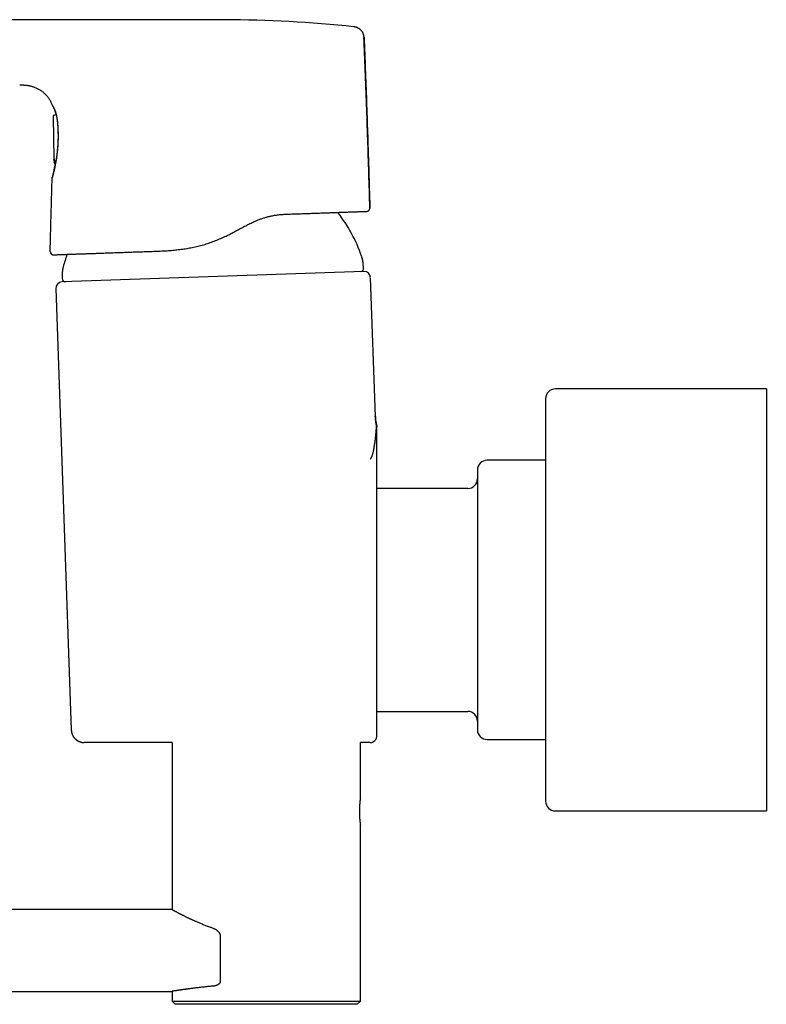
# Model space of a CAD drawing. Header units: millimetres. Extents: x 8 to 893, y 12 to 594.
# Tile 3 of 27: x 140 to 255, y 430 to 581. Entities that reach past the tile are written whole.
import ezdxf

# ---------------------------------------------------------------- set-up
doc = ezdxf.new("R2010")
doc.units = ezdxf.units.MM

msp = doc.modelspace()

# ---------------------------------------------------------------- linework, layer by layer
at = {"color": 7, "linetype": 'Continuous', "lineweight": 30}
for p, q in [((191.56, 580.4), (191.56, 580.4)), ((140.07, 571.45), (140.07, 571.45)), ((145.22, 566.55), (145.33, 560.06)), ((145.36, 566.78), (145.69, 566.88)), ((145.36, 566.78), (145.36, 566.77)), ((145.08, 557.18), (145.08, 557.18)), ((145.09, 557.18), (145.09, 557.18)), ((193.56, 551.97), (193.53, 551.97)), ((193.07, 542.71), (146.6, 541.09)), ((194.86, 520.35), (194.11, 541.75)), ((145.64, 540.06), (148.01, 472.09)), ((255.08, 524.62), (222.58, 524.62)), ((255.08, 524.62), (255.08, 459.62)), ((221.08, 523.12), (221.08, 461.12)), ((195.07, 518.84), (195.08, 518.76)), ((221.08, 513.62), (212.08, 513.62)), ((209.08, 509.29), (195.08, 509.29)), ((195.08, 474.94), (209.08, 474.94)), ((148.01, 472.09), (148.03, 472.09)), ((163.54, 470.16), (150.01, 470.16)), ((163.54, 470.16), (163.54, 444.43)), ((192.54, 461.63), (192.54, 470.16)), ((194.08, 470.16), (192.54, 470.16)), ((212.08, 470.62), (221.08, 470.62)), ((222.58, 459.62), (255.08, 459.62)), ((192.54, 430.34), (192.54, 457.44)), ((163.54, 444.43), (68.79, 444.43)), ((170.96, 440.36), (170.96, 433.34)), ((91.69, 431.83), (163.54, 431.83)), ((163.54, 431.83), (163.54, 430.34)), ((163.54, 430.34), (164.04, 429.84)), ((163.54, 430.34), (192.54, 430.34)), ((164.04, 429.84), (164.04, 429.84)), ((192.04, 429.84), (164.04, 429.84)), ((192.04, 429.84), (192.54, 430.34))]:
    msp.add_line(p, q, dxfattribs=at)
at = {"color": 7, "linetype": 'Continuous', "lineweight": 30, "flags": 128}
for points in [[(145.36, 559.51), (145.36, 559.56), (145.36, 559.6)], [(145.41, 559.61), (145.41, 559.56), (145.41, 559.52)]]:
    msp.add_lwpolyline(points, dxfattribs=at)
at = {"color": 7, "linetype": 'Continuous', "lineweight": 30}
for centre, radius, start, end in [((170.72, 381.49), 200, 84.02, 89.7505), ((170.01, 537.05), 24.1, 19.3777, 37.7564), ((145.26, 545.78), 0.5, 178.5571, 271.9996), ((170.01, 537.05), 24.1, 159.861, 164.6223), ((192.54, 543.2), 0.5, 272, 5.1376), ((147.1, 541.61), 0.5, 178.8624, 272), ((193.11, 541.72), 1, 2, 92), ((146.64, 540.09), 1, 92, 182), ((222.58, 523.12), 1.5, 90, 180), ((212.08, 512.12), 1.5, 90, 180), ((209.08, 510.79), 1.5, 270, 0), ((209.08, 473.44), 1.5, 0, 90), ((212.08, 472.12), 1.5, 180, 270), ((222.58, 461.12), 1.5, 180, 270)]:
    msp.add_arc(centre, radius, start, end, dxfattribs=at)
for points, knots in [([(167.89, 581.48), (167.68, 581.48), (167.27, 581.48), (166.66, 581.48), (166.07, 581.48), (165.48, 581.48), (164.91, 581.48), (164.36, 581.48), (163.81, 581.48), (163.28, 581.48), (162.75, 581.48), (162.24, 581.48), (161.73, 581.48), (161.23, 581.48), (160.74, 581.48), (160.26, 581.48), (159.79, 581.48), (159.34, 581.48), (158.89, 581.48), (158.46, 581.48), (158.03, 581.48), (157.62, 581.48), (157.22, 581.48), (156.83, 581.48), (156.44, 581.48), (156.04, 581.48), (155.65, 581.48), (155.27, 581.48), (154.91, 581.48), (154.58, 581.48), (154.28, 581.48), (154.02, 581.48), (153.77, 581.48), (153.52, 581.48), (153.29, 581.48), (153.06, 581.48), (152.83, 581.48), (152.46, 581.48), (151.92, 581.48), (151.17, 581.48), (150.37, 581.48), (149.51, 581.48), (148.65, 581.48), (147.78, 581.48), (146.91, 581.48), (146.03, 581.48), (145.14, 581.48), (144.24, 581.48), (143.33, 581.48), (142.37, 581.48), (141.38, 581.48), (140.33, 581.48), (139.28, 581.48), (138.22, 581.48), (136.7, 581.48), (134.74, 581.48), (132.33, 581.48), (130.3, 581.48), (129.07, 581.48), (128.64, 581.48)], [0, 0, 0, 0, 0.015744, 0.031211, 0.0464, 0.061312, 0.075946, 0.09005, 0.103885, 0.117454, 0.130754, 0.14405, 0.157068, 0.169807, 0.182268, 0.19445, 0.206354, 0.217979, 0.229325, 0.240393, 0.251182, 0.261693, 0.271925, 0.281879, 0.291554, 0.301875, 0.311859, 0.321505, 0.330815, 0.339788, 0.346684, 0.353368, 0.359838, 0.366094, 0.372138, 0.377968, 0.383595, 0.389182, 0.406878, 0.424779, 0.446359, 0.468229, 0.490391, 0.512257, 0.534399, 0.556818, 0.579513, 0.602485, 0.625733, 0.649257, 0.675453, 0.701983, 0.728847, 0.756016, 0.7832, 0.844764, 0.906028, 0.966991, 1, 1, 1, 1]), ([(171.59, 581.49), (171.44, 581.49), (171.13, 581.49), (170.69, 581.49), (170.25, 581.49), (169.82, 581.49), (169.41, 581.49), (169.01, 581.49), (168.63, 581.49), (168.25, 581.48), (168.01, 581.48), (167.89, 581.48)], [0, 0, 0, 0, 0.124133, 0.245291, 0.363426, 0.478496, 0.590466, 0.697391, 0.801283, 0.90215, 1, 1, 1, 1]), ([(171.59, 581.49), (171.59, 581.49), (171.59, 581.49), (171.59, 581.49), (171.59, 581.49)], [0, 0, 0, 0, 0.438813, 1, 1, 1, 1]), ([(193.11, 578.74), (193.11, 578.78), (193.1, 578.86), (193.09, 578.98), (193.06, 579.1), (193.03, 579.21), (192.98, 579.33), (192.93, 579.45), (192.87, 579.56), (192.8, 579.67), (192.72, 579.77), (192.64, 579.87), (192.54, 579.96), (192.44, 580.04), (192.34, 580.12), (192.23, 580.19), (192.12, 580.24), (192, 580.29), (191.89, 580.33), (191.77, 580.36), (191.66, 580.39), (191.59, 580.4), (191.56, 580.4)], [0, 0, 0, 0, 0.046787, 0.094642, 0.143487, 0.193232, 0.243772, 0.294994, 0.346771, 0.39897, 0.45145, 0.504066, 0.556669, 0.609113, 0.661254, 0.712954, 0.764084, 0.81452, 0.86415, 0.912872, 0.960594, 1, 1, 1, 1]), ([(194, 552.48), (194, 552.49), (193.96, 554.27), (193.85, 557.81), (193.68, 563.1), (193.5, 568.39), (193.31, 573.6), (193.17, 577.05), (193.1, 578.74)], [0, 0, 0, 0, 0.001808, 0.203072, 0.404337, 0.605602, 0.806866, 1, 1, 1, 1]), ([(193.11, 578.74), (193.18, 577.11), (193.31, 573.84), (193.49, 568.94), (193.65, 564.39), (193.78, 560.18), (193.9, 556.33), (193.97, 553.76), (194.01, 552.48)], [0, 0, 0, 0, 0.186665, 0.373332, 0.559999, 0.706667, 0.853333, 1, 1, 1, 1]), ([(140.07, 571.45), (140.1, 571.45), (140.18, 571.45), (140.3, 571.44), (140.43, 571.44), (140.55, 571.44), (140.66, 571.43), (140.75, 571.42), (140.84, 571.42), (140.91, 571.41), (141.04, 571.4), (141.22, 571.38), (141.45, 571.34), (141.67, 571.3), (141.89, 571.24), (142.1, 571.18), (142.32, 571.1), (142.54, 571.01), (142.77, 570.91), (142.99, 570.79), (143.21, 570.66), (143.42, 570.51), (143.62, 570.36), (143.81, 570.2), (143.99, 570.02), (144.17, 569.84), (144.33, 569.65), (144.49, 569.45), (144.63, 569.24), (144.76, 569.03), (144.88, 568.8), (144.99, 568.58), (145.06, 568.4), (145.1, 568.29), (145.11, 568.26)], [0, 0, 0, 0, 0.015676, 0.037482, 0.057618, 0.076087, 0.092887, 0.107756, 0.121002, 0.132615, 0.142944, 0.180086, 0.218283, 0.252836, 0.2874, 0.321984, 0.356589, 0.395929, 0.435304, 0.474696, 0.514111, 0.55355, 0.592987, 0.632454, 0.671902, 0.71137, 0.75082, 0.790262, 0.829696, 0.869097, 0.90849, 0.947846, 0.987183, 1, 1, 1, 1]), ([(145.11, 568.26), (145.11, 568.26), (145.11, 568.25), (145.12, 568.24), (145.13, 568.22), (145.14, 568.21), (145.14, 568.2), (145.15, 568.19), (145.15, 568.18), (145.15, 568.18), (145.16, 568.17), (145.16, 568.16), (145.17, 568.14), (145.18, 568.12), (145.2, 568.1), (145.21, 568.07), (145.23, 568.04), (145.25, 567.99), (145.28, 567.94), (145.31, 567.88), (145.34, 567.81), (145.37, 567.74), (145.4, 567.68), (145.42, 567.61), (145.45, 567.55), (145.47, 567.5), (145.49, 567.45), (145.5, 567.41), (145.51, 567.37), (145.52, 567.34), (145.53, 567.31), (145.54, 567.28), (145.55, 567.25), (145.56, 567.21), (145.58, 567.17), (145.59, 567.12), (145.61, 567.06), (145.62, 566.99), (145.64, 566.93), (145.65, 566.89), (145.65, 566.87)], [0, 0, 0, 0, 0.015333, 0.041504, 0.064669, 0.084861, 0.102109, 0.116441, 0.130017, 0.143418, 0.157452, 0.17212, 0.199888, 0.229677, 0.261489, 0.295094, 0.336959, 0.380834, 0.426706, 0.474558, 0.524368, 0.576102, 0.615437, 0.652185, 0.686319, 0.717852, 0.74681, 0.764386, 0.780872, 0.796271, 0.810586, 0.823821, 0.837764, 0.854368, 0.873966, 0.896558, 0.922145, 0.950728, 0.982314, 1, 1, 1, 1]), ([(145.16, 568.18), (145.16, 568.18), (145.16, 568.18), (145.16, 568.18), (145.17, 568.17), (145.17, 568.16), (145.18, 568.14), (145.2, 568.12), (145.21, 568.1), (145.22, 568.08), (145.23, 568.06), (145.25, 568.03), (145.27, 568), (145.28, 567.96), (145.3, 567.93), (145.32, 567.89), (145.34, 567.85), (145.36, 567.81), (145.38, 567.76), (145.41, 567.71), (145.44, 567.65), (145.47, 567.58), (145.5, 567.5), (145.53, 567.41), (145.56, 567.33), (145.59, 567.24), (145.62, 567.15), (145.64, 567.05), (145.67, 566.94), (145.7, 566.82), (145.73, 566.69), (145.76, 566.55), (145.78, 566.4), (145.81, 566.24), (145.83, 566.06), (145.85, 565.94), (145.85, 565.87)], [0, 0, 0, 0, 0.0133648, 0.035553, 0.059082, 0.0839532, 0.1096531, 0.133875, 0.1563329, 0.1770203, 0.2006678, 0.2241656, 0.248366, 0.273263, 0.2988491, 0.3210924, 0.3438188, 0.3670409, 0.3920519, 0.4196116, 0.4491301, 0.4810413, 0.5153401, 0.552039, 0.5814485, 0.6122531, 0.6444638, 0.6780936, 0.7131568, 0.7496687, 0.7876448, 0.8271007, 0.8680514, 0.9105104, 0.9544899, 1, 1, 1, 1]), ([(145.86, 565.91), (145.87, 565.84), (145.88, 565.7), (145.9, 565.48), (145.92, 565.26), (145.93, 565.03), (145.95, 564.79), (145.96, 564.55), (145.97, 564.3), (145.97, 564.06), (145.98, 563.81), (145.98, 563.56), (145.98, 563.31), (145.97, 563.06), (145.97, 562.81), (145.96, 562.55), (145.94, 562.3), (145.93, 562.05), (145.91, 561.79), (145.89, 561.54), (145.86, 561.29), (145.84, 561.05), (145.81, 560.81), (145.78, 560.58), (145.75, 560.35), (145.72, 560.12), (145.68, 559.91), (145.65, 559.7), (145.61, 559.49), (145.57, 559.3), (145.54, 559.1), (145.5, 558.92), (145.46, 558.74), (145.43, 558.57), (145.39, 558.41), (145.36, 558.26), (145.32, 558.12), (145.29, 557.99), (145.27, 557.88), (145.24, 557.78), (145.22, 557.69), (145.2, 557.6), (145.17, 557.52), (145.16, 557.45), (145.14, 557.38), (145.12, 557.32), (145.11, 557.27), (145.1, 557.23), (145.09, 557.2), (145.08, 557.18), (145.08, 557.18), (145.08, 557.18)], [0, 0, 0, 0, 0.020962, 0.041841, 0.062681, 0.083528, 0.104428, 0.125425, 0.14636, 0.167164, 0.187883, 0.208563, 0.22925, 0.249992, 0.270637, 0.291299, 0.312027, 0.332867, 0.353864, 0.375065, 0.396101, 0.417015, 0.437849, 0.458648, 0.479456, 0.500316, 0.520862, 0.541454, 0.562138, 0.582959, 0.603958, 0.62518, 0.645986, 0.666774, 0.687579, 0.708441, 0.729395, 0.750479, 0.768538, 0.786496, 0.804374, 0.822197, 0.839988, 0.85777, 0.875566, 0.896691, 0.917605, 0.938349, 0.958967, 0.979503, 1, 1, 1, 1]), ([(145.85, 565.87), (145.86, 565.82), (145.87, 565.71), (145.88, 565.55), (145.9, 565.4), (145.91, 565.25), (145.92, 565.1), (145.93, 564.97), (145.94, 564.84), (145.94, 564.71), (145.95, 564.58), (145.95, 564.45), (145.96, 564.32), (145.96, 564.21), (145.96, 564.1), (145.97, 564.01), (145.97, 563.92), (145.97, 563.82), (145.97, 563.71), (145.97, 563.57), (145.97, 563.42), (145.97, 563.26), (145.97, 563.11), (145.96, 562.96), (145.96, 562.82), (145.95, 562.67), (145.95, 562.52), (145.94, 562.36), (145.93, 562.21), (145.92, 562.05), (145.91, 561.9), (145.9, 561.77), (145.89, 561.66), (145.88, 561.56), (145.87, 561.48), (145.86, 561.39), (145.85, 561.29), (145.84, 561.18), (145.83, 561.07), (145.82, 560.95), (145.8, 560.82), (145.78, 560.69), (145.77, 560.55), (145.75, 560.39), (145.72, 560.21), (145.69, 560.01), (145.66, 559.82), (145.63, 559.63), (145.6, 559.46), (145.57, 559.29), (145.54, 559.13), (145.51, 558.98), (145.48, 558.84), (145.45, 558.73), (145.43, 558.62), (145.41, 558.54), (145.4, 558.46), (145.38, 558.38), (145.36, 558.31), (145.35, 558.23), (145.33, 558.16), (145.31, 558.08), (145.29, 557.99), (145.27, 557.91), (145.25, 557.82), (145.23, 557.73), (145.2, 557.65), (145.19, 557.58), (145.17, 557.51), (145.15, 557.45), (145.14, 557.4), (145.13, 557.37), (145.12, 557.35), (145.12, 557.33), (145.11, 557.31), (145.11, 557.31), (145.11, 557.3), (145.11, 557.3), (145.11, 557.3)], [0, 0, 0, 0, 0.016825, 0.032915, 0.048273, 0.0629, 0.076798, 0.089738, 0.101977, 0.113515, 0.124353, 0.137137, 0.148791, 0.159317, 0.168716, 0.177357, 0.184765, 0.191747, 0.203071, 0.215192, 0.228108, 0.241818, 0.256319, 0.268272, 0.280733, 0.293704, 0.306828, 0.319306, 0.334206, 0.348005, 0.360698, 0.372283, 0.382759, 0.39023, 0.397842, 0.406019, 0.414764, 0.424073, 0.434565, 0.445692, 0.457452, 0.469844, 0.482809, 0.495821, 0.516096, 0.536171, 0.55606, 0.575253, 0.594269, 0.613109, 0.631676, 0.649486, 0.666475, 0.682642, 0.694742, 0.706338, 0.717428, 0.728035, 0.738951, 0.75037, 0.762483, 0.775293, 0.788802, 0.804972, 0.822006, 0.839628, 0.857684, 0.876176, 0.895108, 0.914485, 0.934313, 0.945849, 0.957385, 0.968287, 0.978484, 0.987976, 0.996763, 1, 1, 1, 1]), ([(145.36, 566.78), (145.35, 566.77), (145.33, 566.76), (145.3, 566.75), (145.29, 566.73), (145.28, 566.72), (145.27, 566.71), (145.26, 566.7), (145.25, 566.68), (145.24, 566.66), (145.23, 566.64), (145.22, 566.61), (145.22, 566.59), (145.22, 566.58)], [0, 0, 0, 0, 0.11759, 0.216372, 0.270183, 0.313704, 0.351669, 0.406774, 0.483164, 0.581192, 0.700557, 0.840518, 1, 1, 1, 1]), ([(145.33, 560.06), (145.33, 560.05), (145.33, 560.03), (145.34, 560.01), (145.35, 559.99), (145.36, 559.97), (145.38, 559.95), (145.39, 559.94), (145.39, 559.94)], [0, 0, 0, 0, 0.195264, 0.381185, 0.553237, 0.707642, 0.881499, 1, 1, 1, 1]), ([(145.35, 559.99), (145.35, 559.98), (145.35, 559.97), (145.35, 559.96), (145.35, 559.95)], [0, 0, 0, 0, 0.367219, 1, 1, 1, 1]), ([(145.36, 559.76), (145.36, 559.77), (145.36, 559.79), (145.36, 559.83), (145.35, 559.88), (145.35, 559.93), (145.35, 559.95), (145.35, 559.96)], [0, 0, 0, 0, 0.090817, 0.336971, 0.582069, 0.829804, 1, 1, 1, 1]), ([(145.36, 559.76), (145.36, 559.73), (145.36, 559.68), (145.36, 559.63), (145.36, 559.6)], [0, 0, 0, 0, 0.499574, 1, 1, 1, 1]), ([(145.37, 560.07), (145.37, 560.07), (145.37, 560.07), (145.38, 560.07), (145.38, 560.06), (145.38, 560.04), (145.39, 560.01), (145.39, 559.98), (145.39, 559.94), (145.4, 559.89), (145.4, 559.84), (145.41, 559.79), (145.41, 559.73), (145.41, 559.67), (145.41, 559.63), (145.41, 559.61)], [0, 0, 0, 0, 0.0615209, 0.1228789, 0.1848338, 0.2481236, 0.3297604, 0.411839, 0.4957104, 0.5796281, 0.6626861, 0.7461518, 0.8312388, 0.9153548, 1, 1, 1, 1]), ([(145.53, 559.31), (145.52, 559.29), (145.51, 559.22), (145.49, 559.1), (145.46, 558.96), (145.44, 558.83), (145.41, 558.71), (145.39, 558.6), (145.37, 558.49), (145.35, 558.39), (145.33, 558.28), (145.3, 558.18), (145.28, 558.07), (145.25, 557.96), (145.23, 557.84), (145.2, 557.73), (145.18, 557.64), (145.16, 557.55), (145.14, 557.48), (145.13, 557.43), (145.12, 557.38), (145.11, 557.34), (145.1, 557.31), (145.09, 557.27), (145.08, 557.23), (145.08, 557.2), (145.08, 557.18)], [0, 0, 0, 0, 0.018282, 0.060445, 0.100883, 0.139585, 0.176544, 0.211758, 0.245633, 0.280642, 0.317198, 0.355296, 0.394731, 0.446478, 0.498271, 0.550108, 0.60197, 0.653845, 0.705874, 0.74241, 0.780686, 0.8207, 0.862455, 0.906055, 0.951823, 1, 1, 1, 1]), ([(145.37, 559.51), (145.37, 559.5), (145.37, 559.48), (145.38, 559.44), (145.39, 559.42), (145.4, 559.39), (145.42, 559.37), (145.44, 559.36), (145.45, 559.35), (145.47, 559.34), (145.48, 559.33), (145.5, 559.32), (145.52, 559.32), (145.54, 559.31), (145.55, 559.31), (145.57, 559.31), (145.57, 559.31)], [0, 0, 0, 0, 0.115512, 0.223186, 0.322146, 0.411689, 0.491213, 0.560031, 0.616981, 0.663846, 0.722424, 0.776862, 0.828995, 0.885072, 0.961944, 1, 1, 1, 1]), ([(145.41, 559.51), (145.41, 559.5), (145.42, 559.49), (145.42, 559.46), (145.43, 559.44), (145.44, 559.41), (145.46, 559.39), (145.48, 559.37), (145.49, 559.36), (145.51, 559.35), (145.52, 559.34), (145.53, 559.34), (145.55, 559.33), (145.56, 559.33), (145.57, 559.32), (145.57, 559.32)], [0, 0, 0, 0, 0.077487, 0.191377, 0.295909, 0.390649, 0.499976, 0.590415, 0.672979, 0.730474, 0.783689, 0.834017, 0.900863, 0.989968, 1, 1, 1, 1]), ([(144.76, 545.79), (144.79, 546.85), (144.84, 548.98), (144.95, 552.77), (145.03, 555.51), (145.08, 557.18)], [0, 0, 0, 0, 0.2799995, 0.5599992, 1, 1, 1, 1]), ([(145.08, 557.18), (145.08, 557.19), (145.08, 557.2), (145.09, 557.21), (145.09, 557.22)], [0, 0, 0, 0, 0.6270772, 1, 1, 1, 1]), ([(193.56, 551.97), (193.56, 551.97), (193.57, 551.97), (193.58, 551.97), (193.59, 551.97), (193.6, 551.97), (193.61, 551.98), (193.62, 551.98), (193.63, 551.98), (193.64, 551.98), (193.65, 551.99), (193.66, 551.99), (193.67, 551.99), (193.69, 552), (193.71, 552.01), (193.74, 552.02), (193.79, 552.05), (193.84, 552.09), (193.88, 552.13), (193.91, 552.17), (193.94, 552.21), (193.96, 552.26), (193.98, 552.31), (194, 552.36), (194.01, 552.42), (194.01, 552.46), (194.01, 552.48)], [0, 0, 0, 0, 0.084771, 0.1598897, 0.2254027, 0.2813728, 0.327896, 0.3595662, 0.3849611, 0.4044212, 0.415576, 0.4245236, 0.4329784, 0.4456533, 0.4707717, 0.505561, 0.5460583, 0.6057929, 0.6637278, 0.7016312, 0.7461868, 0.799322, 0.8443447, 0.8932478, 0.9453894, 1, 1, 1, 1]), ([(161.51, 545.84), (161.8, 545.86), (162.36, 545.88), (163.21, 545.94), (164.07, 546.02), (164.93, 546.12), (165.79, 546.25), (166.65, 546.41), (167.51, 546.6), (168.37, 546.82), (169.22, 547.08), (170.05, 547.38), (170.87, 547.71), (171.65, 548.06), (172.38, 548.42), (173.05, 548.77), (173.71, 549.13), (174.38, 549.49), (175.04, 549.84), (175.69, 550.17), (176.28, 550.44), (176.81, 550.66), (177.29, 550.84), (177.77, 551), (178.25, 551.13), (178.76, 551.25), (179.33, 551.36), (179.93, 551.45), (180.53, 551.5), (180.92, 551.52), (181.12, 551.53)], [0, 0, 0, 0, 0.042142, 0.083804, 0.12489, 0.166472, 0.20798, 0.249261, 0.29048, 0.332119, 0.374004, 0.414886, 0.456358, 0.498394, 0.535398, 0.571197, 0.606087, 0.642326, 0.679002, 0.714138, 0.748101, 0.773517, 0.798644, 0.823594, 0.848461, 0.873464, 0.904869, 0.936421, 0.968139, 1, 1, 1, 1]), ([(181.12, 551.53), (181.27, 551.54), (181.57, 551.55), (182.01, 551.56), (182.45, 551.58), (182.88, 551.59), (183.3, 551.61), (183.72, 551.62), (184.14, 551.64), (184.58, 551.65), (185.01, 551.67), (185.44, 551.68), (185.86, 551.7), (186.26, 551.71), (186.64, 551.72), (186.99, 551.74), (187.34, 551.75), (187.68, 551.76), (188.02, 551.77), (188.34, 551.78), (188.67, 551.8), (189, 551.81), (189.32, 551.82), (189.64, 551.83), (189.94, 551.84), (190.22, 551.85), (190.48, 551.86), (190.73, 551.87), (190.96, 551.88), (191.19, 551.88), (191.4, 551.89), (191.61, 551.9), (191.81, 551.91), (192.01, 551.91), (192.2, 551.92), (192.38, 551.93), (192.54, 551.93), (192.69, 551.94), (192.83, 551.94), (192.94, 551.94), (193.05, 551.95), (193.15, 551.95), (193.23, 551.96), (193.31, 551.96), (193.38, 551.96), (193.43, 551.96), (193.48, 551.96), (193.51, 551.96), (193.53, 551.97), (193.53, 551.97), (193.53, 551.97)], [0, 0, 0, 0, 0.020051, 0.040054, 0.060021, 0.079958, 0.099877, 0.119786, 0.139693, 0.161602, 0.183534, 0.205501, 0.227515, 0.249588, 0.26956, 0.289539, 0.309534, 0.329556, 0.349612, 0.369712, 0.389802, 0.411838, 0.433827, 0.455781, 0.477714, 0.499636, 0.519523, 0.539411, 0.559309, 0.579227, 0.599173, 0.619157, 0.639142, 0.661101, 0.683053, 0.70501, 0.726984, 0.748987, 0.769065, 0.789115, 0.809146, 0.829166, 0.849185, 0.869211, 0.88937, 0.911549, 0.933689, 0.955802, 0.977902, 1, 1, 1, 1]), ([(145.05, 545.32), (145.06, 545.32), (145.07, 545.32), (145.09, 545.31), (145.11, 545.3), (145.13, 545.3), (145.14, 545.29), (145.14, 545.29), (145.15, 545.29), (145.16, 545.29), (145.17, 545.29), (145.18, 545.28), (145.19, 545.28), (145.2, 545.28), (145.21, 545.28), (145.23, 545.28), (145.24, 545.28), (145.25, 545.28), (145.26, 545.28), (145.27, 545.28)], [0, 0, 0, 0, 0.009529, 0.058843, 0.096882, 0.123954, 0.140867, 0.148364, 0.156488, 0.175682, 0.200029, 0.241712, 0.294682, 0.359334, 0.452623, 0.563238, 0.691296, 0.836868, 1, 1, 1, 1]), ([(145.28, 545.28), (145.28, 545.28), (145.28, 545.28), (145.3, 545.28), (145.33, 545.28), (145.38, 545.28), (145.43, 545.28), (145.49, 545.28), (145.57, 545.29), (145.66, 545.29), (145.76, 545.29), (145.87, 545.3), (146, 545.3), (146.14, 545.31), (146.28, 545.31), (146.44, 545.32), (146.61, 545.32), (146.78, 545.33), (146.97, 545.34), (147.16, 545.34), (147.37, 545.35), (147.58, 545.36), (147.81, 545.37), (148.05, 545.37), (148.3, 545.38), (148.57, 545.39), (148.85, 545.4), (149.14, 545.41), (149.44, 545.42), (149.74, 545.43), (150.06, 545.44), (150.37, 545.46), (150.69, 545.47), (151.03, 545.48), (151.37, 545.49), (151.72, 545.5), (152.08, 545.51), (152.45, 545.53), (152.84, 545.54), (153.24, 545.56), (153.65, 545.57), (154.07, 545.58), (154.49, 545.6), (154.92, 545.61), (155.35, 545.63), (155.78, 545.64), (156.21, 545.66), (156.65, 545.67), (157.1, 545.69), (157.55, 545.71), (158.01, 545.72), (158.48, 545.74), (158.97, 545.76), (159.47, 545.77), (159.97, 545.79), (160.48, 545.81), (160.99, 545.83), (161.34, 545.84), (161.51, 545.84)], [0, 0, 0, 0, 0.017576, 0.035136, 0.052687, 0.070239, 0.087798, 0.105373, 0.122973, 0.140474, 0.158767, 0.177045, 0.195318, 0.213594, 0.231883, 0.250193, 0.267653, 0.285086, 0.302501, 0.319904, 0.337305, 0.354711, 0.372129, 0.389626, 0.407935, 0.426217, 0.444481, 0.462736, 0.480992, 0.499258, 0.516716, 0.534169, 0.551624, 0.56909, 0.586574, 0.604086, 0.621633, 0.639152, 0.657477, 0.675789, 0.694098, 0.712411, 0.73074, 0.749092, 0.766679, 0.784234, 0.801762, 0.819274, 0.836776, 0.854278, 0.871787, 0.889453, 0.907943, 0.926394, 0.944815, 0.963216, 0.981608, 1, 1, 1, 1]), ([(192.98, 543.91), (192.98, 543.92), (192.98, 543.94), (192.98, 543.98), (192.97, 544.02), (192.97, 544.07), (192.96, 544.13), (192.95, 544.21), (192.93, 544.29), (192.91, 544.38), (192.89, 544.48), (192.87, 544.58), (192.85, 544.67), (192.83, 544.75), (192.81, 544.82), (192.79, 544.88), (192.78, 544.94), (192.77, 544.98), (192.75, 545.02), (192.75, 545.04), (192.74, 545.05)], [0, 0, 0, 0, 0.02681, 0.057115, 0.093355, 0.136933, 0.18833, 0.247241, 0.324987, 0.409379, 0.497317, 0.585371, 0.661278, 0.732277, 0.796494, 0.852624, 0.900102, 0.939296, 0.971679, 1, 1, 1, 1]), ([(146.77, 543.44), (146.77, 543.43), (146.76, 543.41), (146.75, 543.38), (146.74, 543.34), (146.73, 543.29), (146.72, 543.23), (146.71, 543.16), (146.69, 543.07), (146.68, 542.97), (146.66, 542.87), (146.65, 542.78), (146.64, 542.69), (146.63, 542.61), (146.62, 542.53), (146.62, 542.47), (146.61, 542.41), (146.61, 542.37), (146.61, 542.33), (146.61, 542.3), (146.61, 542.29)], [0, 0, 0, 0, 0.026847, 0.057215, 0.093552, 0.137247, 0.188767, 0.247794, 0.325652, 0.410116, 0.498081, 0.586112, 0.661958, 0.732863, 0.796963, 0.852963, 0.900316, 0.939405, 0.971718, 1, 1, 1, 1]), ([(193.04, 543.24), (193.03, 543.29), (193.02, 543.43), (193, 543.65), (192.99, 543.82), (192.98, 543.91)], [0, 0, 0, 0, 0.215042, 0.607537, 1, 1, 1, 1]), ([(146.61, 542.29), (146.61, 542.22), (146.61, 542.07), (146.61, 541.84), (146.6, 541.69), (146.6, 541.62), (146.6, 541.62)], [0, 0, 0, 0, 0.333018, 0.666051, 0.999103, 1, 1, 1, 1]), ([(195.05, 518.98), (195.04, 519), (195.01, 519.11), (194.97, 519.3), (194.92, 519.56), (194.89, 519.82), (194.86, 520.08), (194.85, 520.26), (194.85, 520.35)], [0, 0, 0, 0, 0.050236, 0.236671, 0.425143, 0.615377, 0.807091, 1, 1, 1, 1]), ([(194.85, 520.35), (194.85, 520.35), (194.86, 520.35), (194.86, 520.35), (194.86, 520.35)], [0, 0, 0, 0, 0.033172, 1, 1, 1, 1]), ([(194.86, 520.35), (194.86, 520.26), (194.87, 520.09), (194.89, 519.82), (194.93, 519.55), (194.98, 519.28), (195.02, 519.1), (195.05, 519)], [0, 0, 0, 0, 0.194103, 0.391261, 0.591375, 0.79433, 1, 1, 1, 1]), ([(194.08, 513.85), (194.09, 513.85), (194.12, 513.87), (194.16, 513.91), (194.21, 513.98), (194.26, 514.06), (194.3, 514.15), (194.34, 514.24), (194.37, 514.34), (194.41, 514.44), (194.44, 514.56), (194.48, 514.7), (194.52, 514.88), (194.58, 515.1), (194.62, 515.3), (194.65, 515.45), (194.67, 515.56), (194.69, 515.67), (194.7, 515.78), (194.72, 515.89), (194.75, 516.07), (194.79, 516.33), (194.84, 516.66), (194.88, 517.01), (194.92, 517.35), (194.95, 517.69), (194.98, 517.97), (194.99, 518.19), (195, 518.35), (195.01, 518.5), (195.02, 518.64), (195.03, 518.76), (195.04, 518.85), (195.04, 518.91), (195.04, 518.96), (195.04, 518.97), (195.04, 518.98)], [0, 0, 0, 0, 0.030815, 0.0626, 0.095315, 0.128871, 0.159681, 0.184517, 0.209891, 0.235786, 0.261526, 0.285311, 0.325787, 0.367268, 0.409688, 0.426595, 0.443639, 0.460819, 0.478136, 0.49559, 0.513184, 0.561084, 0.609086, 0.658101, 0.707347, 0.754201, 0.804759, 0.828275, 0.853598, 0.879259, 0.903443, 0.929716, 0.949362, 0.968711, 0.989215, 1, 1, 1, 1]), ([(195.07, 518.81), (195.07, 518.81), (195.07, 518.82), (195.07, 518.84), (195.07, 518.86), (195.07, 518.89), (195.06, 518.93), (195.05, 518.96), (195.05, 518.99), (195.05, 519)], [0, 0, 0, 0, 0.117172, 0.319795, 0.49522, 0.647047, 0.780842, 0.904722, 1, 1, 1, 1]), ([(195.05, 519), (195.05, 518.98), (195.06, 518.94), (195.06, 518.91), (195.07, 518.9)], [0, 0, 0, 0, 0.768935, 1, 1, 1, 1]), ([(195.08, 512.85), (195.08, 512.85), (195.08, 512.86), (195.08, 512.89), (195.08, 512.93), (195.08, 512.97), (195.08, 513.03), (195.08, 513.1), (195.08, 513.17), (195.08, 513.24), (195.08, 513.31), (195.08, 513.39), (195.08, 513.47), (195.08, 513.56), (195.08, 513.65), (195.08, 513.74), (195.08, 513.83), (195.08, 513.94), (195.08, 514.05), (195.08, 514.16), (195.08, 514.27), (195.08, 514.39), (195.08, 514.52), (195.08, 514.67), (195.08, 514.85), (195.08, 515.04), (195.08, 515.17), (195.08, 515.25), (195.08, 515.26), (195.08, 515.28), (195.08, 515.3), (195.08, 515.32), (195.08, 515.33), (195.08, 515.35), (195.08, 515.38), (195.08, 515.43), (195.08, 515.5), (195.08, 515.6), (195.08, 515.71), (195.08, 515.82), (195.08, 515.93), (195.08, 516.05), (195.08, 516.14), (195.08, 516.19), (195.08, 516.2), (195.08, 516.22), (195.08, 516.23), (195.08, 516.24), (195.08, 516.26), (195.08, 516.27), (195.08, 516.3), (195.08, 516.33), (195.08, 516.37), (195.08, 516.42), (195.08, 516.46), (195.08, 516.51), (195.08, 516.56), (195.08, 516.61), (195.08, 516.65), (195.08, 516.69), (195.08, 516.73), (195.08, 516.78), (195.08, 516.84), (195.08, 516.91), (195.08, 516.99), (195.08, 517.05), (195.08, 517.11), (195.08, 517.17), (195.08, 517.22), (195.08, 517.26), (195.08, 517.28), (195.08, 517.28), (195.08, 517.29), (195.08, 517.29), (195.08, 517.3), (195.08, 517.31), (195.08, 517.34), (195.08, 517.39), (195.08, 517.45), (195.08, 517.51), (195.08, 517.56), (195.08, 517.6), (195.08, 517.65), (195.08, 517.71), (195.08, 517.78), (195.08, 517.84), (195.08, 517.9), (195.08, 517.94), (195.08, 517.97), (195.08, 518), (195.08, 518.03), (195.08, 518.05), (195.08, 518.08), (195.08, 518.13), (195.08, 518.19), (195.08, 518.24), (195.08, 518.27), (195.08, 518.28), (195.08, 518.28), (195.08, 518.29), (195.08, 518.29), (195.08, 518.3), (195.08, 518.31), (195.08, 518.34), (195.08, 518.38), (195.08, 518.43), (195.08, 518.46), (195.08, 518.5), (195.08, 518.52), (195.08, 518.54), (195.08, 518.56), (195.08, 518.58), (195.08, 518.6), (195.08, 518.62), (195.08, 518.64), (195.08, 518.66), (195.08, 518.67), (195.08, 518.69), (195.08, 518.7), (195.08, 518.71), (195.08, 518.74), (195.08, 518.76), (195.08, 518.76), (195.08, 518.76)], [0, 0, 0, 0, 0.021851, 0.043906, 0.066176, 0.088673, 0.111409, 0.133738, 0.155447, 0.172716, 0.190177, 0.207833, 0.225687, 0.243743, 0.260908, 0.277856, 0.295052, 0.312501, 0.330203, 0.348161, 0.366377, 0.383614, 0.400357, 0.423936, 0.448161, 0.473037, 0.498564, 0.500704, 0.502863, 0.50504, 0.507236, 0.50945, 0.511684, 0.513935, 0.516205, 0.523462, 0.530902, 0.544645, 0.558975, 0.572266, 0.586024, 0.60025, 0.614945, 0.616696, 0.618453, 0.620217, 0.621987, 0.623654, 0.624491, 0.626597, 0.628891, 0.633457, 0.638623, 0.643744, 0.649344, 0.655422, 0.66198, 0.666618, 0.671469, 0.676533, 0.68181, 0.687128, 0.691832, 0.702441, 0.712381, 0.71994, 0.72706, 0.733741, 0.739982, 0.745703, 0.746318, 0.746929, 0.747533, 0.748133, 0.748848, 0.750219, 0.751578, 0.75979, 0.767519, 0.774126, 0.780333, 0.786141, 0.79155, 0.797007, 0.807631, 0.817767, 0.823309, 0.828676, 0.832547, 0.836381, 0.840177, 0.843935, 0.847656, 0.85134, 0.862673, 0.873638, 0.874515, 0.875389, 0.876261, 0.877131, 0.877998, 0.878863, 0.879725, 0.884423, 0.892629, 0.899759, 0.906702, 0.911549, 0.916303, 0.920835, 0.925014, 0.92915, 0.933717, 0.938233, 0.942698, 0.947113, 0.951478, 0.955794, 0.958709, 0.961531, 0.974727, 0.987541, 1, 1, 1, 1]), ([(195.08, 509.79), (195.08, 509.89), (195.08, 510.09), (195.08, 510.37), (195.08, 510.64), (195.08, 510.9), (195.08, 511.14), (195.08, 511.36), (195.08, 511.57), (195.08, 511.77), (195.08, 511.95), (195.08, 512.12), (195.08, 512.28), (195.08, 512.42), (195.08, 512.55), (195.08, 512.66), (195.08, 512.77), (195.08, 512.82), (195.08, 512.85)], [0, 0, 0, 0, 0.0627426, 0.1254775, 0.1882058, 0.2509285, 0.3136465, 0.3752409, 0.4368327, 0.4984229, 0.5600124, 0.622859, 0.6857069, 0.7485571, 0.8114104, 0.874268, 0.9371309, 1, 1, 1, 1]), ([(210.58, 512.12), (210.58, 512.12), (210.58, 512.12), (210.58, 512.11), (210.58, 512.09), (210.58, 512.05), (210.58, 512.01), (210.58, 511.95), (210.58, 511.88), (210.58, 511.81), (210.58, 511.72), (210.58, 511.64), (210.58, 511.55), (210.58, 511.48), (210.58, 511.4), (210.58, 511.32), (210.58, 511.23), (210.58, 511.12), (210.58, 510.98), (210.58, 510.82), (210.58, 510.65), (210.58, 510.5), (210.58, 510.37), (210.58, 510.28), (210.58, 510.19), (210.58, 510.1), (210.58, 510.01), (210.58, 509.91), (210.58, 509.77), (210.58, 509.59), (210.58, 509.37), (210.58, 509.14), (210.58, 508.9), (210.58, 508.67), (210.58, 508.48), (210.58, 508.3), (210.58, 508.13), (210.58, 507.95), (210.58, 507.76), (210.58, 507.54), (210.58, 507.28), (210.58, 506.98), (210.58, 506.66), (210.58, 506.34), (210.58, 506.02), (210.58, 505.68), (210.58, 505.35), (210.58, 505), (210.58, 504.65), (210.58, 504.29), (210.58, 503.92), (210.58, 503.54), (210.58, 503.16), (210.58, 502.81), (210.58, 502.51), (210.58, 502.25), (210.58, 501.99), (210.58, 501.73), (210.58, 501.46), (210.58, 501.15), (210.58, 500.78), (210.58, 500.37), (210.58, 499.96), (210.58, 499.54), (210.58, 499.18), (210.58, 498.88), (210.58, 498.64), (210.58, 498.4), (210.58, 498.16), (210.58, 497.92), (210.58, 497.67), (210.58, 497.35), (210.58, 496.96), (210.58, 496.48), (210.58, 496.01), (210.58, 495.53), (210.58, 495.08), (210.58, 494.67), (210.58, 494.29), (210.58, 493.91), (210.58, 493.54), (210.58, 493.11), (210.58, 492.64), (210.58, 492.1), (210.58, 491.56), (210.58, 491.03), (210.58, 490.49), (210.58, 490.14), (210.58, 489.96)], [0, 0, 0, 0, 0.000406, 0.01637, 0.03234, 0.048327, 0.064344, 0.078038, 0.091711, 0.105371, 0.119025, 0.132679, 0.141624, 0.150575, 0.159533, 0.168501, 0.177725, 0.18723, 0.201467, 0.215689, 0.229903, 0.244117, 0.250501, 0.256887, 0.263277, 0.269671, 0.276069, 0.282473, 0.288882, 0.302392, 0.315878, 0.329348, 0.342808, 0.356266, 0.36508, 0.373897, 0.382721, 0.391552, 0.400393, 0.409246, 0.423044, 0.436818, 0.450574, 0.46432, 0.478064, 0.491567, 0.505081, 0.518614, 0.532172, 0.545971, 0.559744, 0.573501, 0.587247, 0.60099, 0.609991, 0.618996, 0.628008, 0.637027, 0.646057, 0.655099, 0.668609, 0.682095, 0.695564, 0.709025, 0.722483, 0.730037, 0.737595, 0.745156, 0.752722, 0.760294, 0.767874, 0.775463, 0.789983, 0.804479, 0.818958, 0.83343, 0.847903, 0.859281, 0.870669, 0.882071, 0.893349, 0.904109, 0.920096, 0.936066, 0.95203, 0.967999, 0.983985, 1, 1, 1, 1]), ([(195.08, 492.12), (195.08, 492.26), (195.08, 492.54), (195.08, 492.95), (195.08, 493.37), (195.08, 493.78), (195.08, 494.12), (195.08, 494.39), (195.08, 494.59), (195.08, 494.79), (195.08, 494.99), (195.08, 495.19), (195.08, 495.4), (195.08, 495.62), (195.08, 495.93), (195.08, 496.31), (195.08, 496.77), (195.08, 497.22), (195.08, 497.67), (195.08, 498.12), (195.08, 498.55), (195.08, 498.86), (195.08, 499.03), (195.08, 499.07), (195.08, 499.11), (195.08, 499.15), (195.08, 499.19), (195.08, 499.23), (195.08, 499.34), (195.08, 499.56), (195.08, 499.88), (195.08, 500.24), (195.08, 500.53), (195.08, 500.76), (195.08, 500.93), (195.08, 501.11), (195.08, 501.28), (195.08, 501.45), (195.08, 501.64), (195.08, 501.9), (195.08, 502.23), (195.08, 502.62), (195.08, 503.01), (195.08, 503.38), (195.08, 503.75), (195.08, 504), (195.08, 504.14), (195.08, 504.16), (195.08, 504.18), (195.08, 504.21), (195.08, 504.23), (195.08, 504.26), (195.08, 504.28), (195.08, 504.35), (195.08, 504.49), (195.08, 504.68), (195.08, 504.82), (195.08, 504.88), (195.08, 504.89), (195.08, 504.91), (195.08, 504.92), (195.08, 504.93), (195.08, 504.95), (195.08, 504.96), (195.08, 505.03), (195.08, 505.16), (195.08, 505.36), (195.08, 505.58), (195.08, 505.83), (195.08, 506.01), (195.08, 506.13), (195.08, 506.19), (195.08, 506.25), (195.08, 506.31), (195.08, 506.41), (195.08, 506.58), (195.08, 506.82), (195.08, 507.08), (195.08, 507.33), (195.08, 507.58), (195.08, 507.81), (195.08, 508.02), (195.08, 508.22), (195.08, 508.41), (195.08, 508.59), (195.08, 508.75), (195.08, 508.91), (195.08, 509.05), (195.08, 509.18), (195.08, 509.31), (195.08, 509.42), (195.08, 509.52), (195.08, 509.61), (195.08, 509.68), (195.08, 509.74), (195.08, 509.77), (195.08, 509.79)], [0, 0, 0, 0, 0.015946, 0.031827, 0.04765, 0.063423, 0.079153, 0.086865, 0.094569, 0.102267, 0.109959, 0.117647, 0.125331, 0.134154, 0.143018, 0.161044, 0.178994, 0.196882, 0.21472, 0.232522, 0.250301, 0.26807, 0.269763, 0.271455, 0.273148, 0.274839, 0.276531, 0.278222, 0.279913, 0.289207, 0.305786, 0.320577, 0.335363, 0.342908, 0.350455, 0.358005, 0.365559, 0.373118, 0.381542, 0.390323, 0.408605, 0.426883, 0.445171, 0.463482, 0.481829, 0.500227, 0.501455, 0.502684, 0.503915, 0.505147, 0.50638, 0.507615, 0.508851, 0.510088, 0.517896, 0.531975, 0.539938, 0.540723, 0.541509, 0.542295, 0.543082, 0.543869, 0.544657, 0.545445, 0.546617, 0.556263, 0.565898, 0.580479, 0.595046, 0.609604, 0.613447, 0.617291, 0.621134, 0.624967, 0.627997, 0.639889, 0.658152, 0.676402, 0.694653, 0.71292, 0.731214, 0.74955, 0.767099, 0.784607, 0.802086, 0.819547, 0.837002, 0.854463, 0.871941, 0.889601, 0.908075, 0.9265, 0.944891, 0.963262, 0.981627, 1, 1, 1, 1]), ([(195.08, 474.44), (195.08, 474.46), (195.08, 474.49), (195.08, 474.55), (195.08, 474.62), (195.08, 474.7), (195.08, 474.79), (195.08, 474.9), (195.08, 475.02), (195.08, 475.15), (195.08, 475.29), (195.08, 475.45), (195.08, 475.62), (195.08, 475.81), (195.08, 476), (195.08, 476.21), (195.08, 476.42), (195.08, 476.64), (195.08, 476.87), (195.08, 477.11), (195.08, 477.36), (195.08, 477.62), (195.08, 477.89), (195.08, 478.17), (195.08, 478.47), (195.08, 478.78), (195.08, 479.11), (195.08, 479.44), (195.08, 479.78), (195.08, 480.13), (195.08, 480.48), (195.08, 480.83), (195.08, 481.19), (195.08, 481.55), (195.08, 481.92), (195.08, 482.3), (195.08, 482.69), (195.08, 483.09), (195.08, 483.5), (195.08, 483.93), (195.08, 484.36), (195.08, 484.8), (195.08, 485.24), (195.08, 485.67), (195.08, 486.08), (195.08, 486.46), (195.08, 486.86), (195.08, 487.25), (195.08, 487.65), (195.08, 488.04), (195.08, 488.44), (195.08, 488.84), (195.08, 489.26), (195.08, 489.71), (195.08, 490.19), (195.08, 490.67), (195.08, 491.15), (195.08, 491.63), (195.08, 491.95), (195.08, 492.12)], [0, 0, 0, 0, 0.017558, 0.035103, 0.052648, 0.070205, 0.087787, 0.105405, 0.123072, 0.140603, 0.158915, 0.177212, 0.195509, 0.213819, 0.232154, 0.250529, 0.268057, 0.285543, 0.303001, 0.320442, 0.337877, 0.355318, 0.372778, 0.390368, 0.408761, 0.427106, 0.445417, 0.463709, 0.481995, 0.50029, 0.517847, 0.535356, 0.552829, 0.570278, 0.587715, 0.605153, 0.622602, 0.640133, 0.658477, 0.676798, 0.69511, 0.713426, 0.731761, 0.750129, 0.765735, 0.781344, 0.796964, 0.812606, 0.828277, 0.843705, 0.859178, 0.874704, 0.889957, 0.908137, 0.926366, 0.944654, 0.963015, 0.981459, 1, 1, 1, 1]), ([(210.58, 489.96), (210.58, 489.81), (210.58, 489.5), (210.58, 489.05), (210.58, 488.59), (210.58, 488.14), (210.58, 487.75), (210.58, 487.4), (210.58, 487.11), (210.58, 486.82), (210.58, 486.53), (210.58, 486.23), (210.58, 485.88), (210.58, 485.48), (210.58, 485.03), (210.58, 484.58), (210.58, 484.22), (210.58, 483.95), (210.58, 483.75), (210.58, 483.56), (210.58, 483.37), (210.58, 483.17), (210.58, 482.98), (210.58, 482.72), (210.58, 482.39), (210.58, 482), (210.58, 481.61), (210.58, 481.23), (210.58, 480.89), (210.58, 480.61), (210.58, 480.37), (210.58, 480.13), (210.58, 479.89), (210.58, 479.66), (210.58, 479.39), (210.58, 479.07), (210.58, 478.73), (210.58, 478.39), (210.58, 478.05), (210.58, 477.73), (210.58, 477.42), (210.58, 477.11), (210.58, 476.82), (210.58, 476.53), (210.58, 476.24), (210.58, 475.97), (210.58, 475.7), (210.58, 475.44), (210.58, 475.22), (210.58, 475.03), (210.58, 474.87), (210.58, 474.72), (210.58, 474.58), (210.58, 474.43), (210.58, 474.27), (210.58, 474.09), (210.58, 473.9), (210.58, 473.72), (210.58, 473.54), (210.58, 473.41), (210.58, 473.3), (210.58, 473.21), (210.58, 473.13), (210.58, 473.05), (210.58, 472.98), (210.58, 472.9), (210.58, 472.81), (210.58, 472.71), (210.58, 472.6), (210.58, 472.5), (210.58, 472.41), (210.58, 472.34), (210.58, 472.28), (210.58, 472.23), (210.58, 472.2), (210.58, 472.17), (210.58, 472.14), (210.58, 472.12), (210.58, 472.12), (210.58, 472.12)], [0, 0, 0, 0, 0.01572, 0.031416, 0.047097, 0.062769, 0.078442, 0.088709, 0.098982, 0.109263, 0.119556, 0.130143, 0.141053, 0.157395, 0.173719, 0.190034, 0.20635, 0.213678, 0.221008, 0.228343, 0.235682, 0.243026, 0.250376, 0.257734, 0.27324, 0.28872, 0.304181, 0.319631, 0.335079, 0.345196, 0.355317, 0.365445, 0.375582, 0.38573, 0.395891, 0.41173, 0.427539, 0.443329, 0.459108, 0.474883, 0.490382, 0.505894, 0.521428, 0.53699, 0.552829, 0.568639, 0.584428, 0.600207, 0.615982, 0.626314, 0.63665, 0.646994, 0.657347, 0.667711, 0.67809, 0.693597, 0.709077, 0.724538, 0.739988, 0.755435, 0.764107, 0.772781, 0.78146, 0.790145, 0.798837, 0.807538, 0.816248, 0.832915, 0.849553, 0.866173, 0.882784, 0.899397, 0.912457, 0.925529, 0.938617, 0.951562, 0.96391, 0.98226, 1, 1, 1, 1]), ([(195.08, 471.33), (195.08, 471.35), (195.08, 471.39), (195.08, 471.47), (195.08, 471.56), (195.08, 471.65), (195.08, 471.76), (195.08, 471.88), (195.08, 472), (195.08, 472.13), (195.08, 472.27), (195.08, 472.43), (195.08, 472.59), (195.08, 472.78), (195.08, 472.98), (195.08, 473.19), (195.08, 473.42), (195.08, 473.66), (195.08, 473.91), (195.08, 474.17), (195.08, 474.35), (195.08, 474.44)], [0, 0, 0, 0, 0.052285, 0.104565, 0.156839, 0.20911, 0.261376, 0.313639, 0.362914, 0.412187, 0.461458, 0.510729, 0.56, 0.614991, 0.669982, 0.724976, 0.779972, 0.834972, 0.889976, 0.944985, 1, 1, 1, 1]), ([(148.02, 472.09), (148.02, 472.04), (148.02, 471.96), (148.04, 471.83), (148.06, 471.71), (148.09, 471.6), (148.13, 471.49), (148.17, 471.38), (148.21, 471.29), (148.26, 471.19), (148.32, 471.09), (148.38, 471), (148.45, 470.91), (148.51, 470.84), (148.56, 470.78), (148.62, 470.72), (148.67, 470.68), (148.72, 470.63), (148.76, 470.6), (148.79, 470.57), (148.82, 470.55), (148.85, 470.53), (148.87, 470.51), (148.9, 470.5), (148.92, 470.48), (148.94, 470.47), (148.95, 470.46), (148.97, 470.45), (148.98, 470.44), (148.99, 470.43), (148.99, 470.43)], [0, 0, 0, 0, 0.057317, 0.113425, 0.168081, 0.22106, 0.272155, 0.321179, 0.367968, 0.412378, 0.467681, 0.518313, 0.5641, 0.604919, 0.641904, 0.676092, 0.707452, 0.735967, 0.761629, 0.779001, 0.794805, 0.809858, 0.82534, 0.842212, 0.861221, 0.882892, 0.907579, 0.935519, 0.966876, 1, 1, 1, 1]), ([(148.99, 470.43), (149.01, 470.42), (149.06, 470.39), (149.15, 470.35), (149.26, 470.3), (149.36, 470.26), (149.46, 470.23), (149.56, 470.2), (149.66, 470.18), (149.76, 470.17), (149.85, 470.16), (149.93, 470.16), (149.99, 470.16), (150.01, 470.16)], [0, 0, 0, 0, 0.056336, 0.172212, 0.281894, 0.385373, 0.482682, 0.573896, 0.675445, 0.768581, 0.853545, 0.930597, 1, 1, 1, 1]), ([(194.08, 470.16), (194.11, 470.16), (194.17, 470.16), (194.26, 470.17), (194.35, 470.19), (194.44, 470.22), (194.54, 470.27), (194.62, 470.32), (194.71, 470.38), (194.78, 470.45), (194.85, 470.52), (194.91, 470.61), (194.97, 470.69), (195.01, 470.79), (195.04, 470.88), (195.06, 470.97), (195.07, 471.06), (195.07, 471.13), (195.08, 471.16)], [0, 0, 0, 0, 0.057284, 0.116497, 0.177468, 0.239988, 0.303803, 0.368625, 0.434137, 0.5, 0.565863, 0.631375, 0.696197, 0.760012, 0.822532, 0.883503, 0.942716, 1, 1, 1, 1]), ([(195.08, 471.16), (195.08, 471.16), (195.08, 471.16), (195.08, 471.17), (195.08, 471.18), (195.08, 471.19), (195.08, 471.2), (195.08, 471.22), (195.08, 471.24), (195.08, 471.26), (195.08, 471.28), (195.08, 471.3), (195.08, 471.32), (195.08, 471.33)], [0, 0, 0, 0, 0.097051, 0.193336, 0.288856, 0.383609, 0.477597, 0.57082, 0.658016, 0.744531, 0.830367, 0.915523, 1, 1, 1, 1]), ([(192.54, 461.63), (192.54, 461.63), (192.54, 461.63), (192.54, 461.62), (192.54, 461.61), (192.54, 461.59), (192.53, 461.57), (192.53, 461.54), (192.53, 461.51), (192.52, 461.47), (192.51, 461.42), (192.51, 461.38), (192.5, 461.33), (192.5, 461.28), (192.49, 461.23), (192.48, 461.16), (192.47, 461.08), (192.47, 461), (192.46, 460.94), (192.45, 460.87), (192.45, 460.8), (192.44, 460.73), (192.44, 460.65), (192.43, 460.58), (192.42, 460.5), (192.42, 460.42), (192.41, 460.34), (192.41, 460.26), (192.41, 460.17), (192.4, 460.09), (192.4, 460), (192.4, 459.91), (192.39, 459.83), (192.39, 459.74), (192.39, 459.65), (192.39, 459.57), (192.39, 459.48), (192.39, 459.39), (192.39, 459.27), (192.4, 459.13), (192.4, 458.98), (192.41, 458.87), (192.41, 458.79), (192.42, 458.71), (192.42, 458.6), (192.43, 458.47), (192.44, 458.35), (192.45, 458.26), (192.45, 458.19), (192.46, 458.12), (192.47, 458.03), (192.48, 457.95), (192.49, 457.88), (192.49, 457.83), (192.5, 457.78), (192.5, 457.73), (192.51, 457.69), (192.51, 457.64), (192.52, 457.61), (192.52, 457.58), (192.53, 457.55), (192.53, 457.52), (192.53, 457.5), (192.54, 457.48), (192.54, 457.46), (192.54, 457.45), (192.54, 457.44), (192.54, 457.44), (192.54, 457.44)], [0, 0, 0, 0, 0.0253969, 0.0386265, 0.0518561, 0.0653754, 0.0788947, 0.0925137, 0.1061327, 0.1324019, 0.1456298, 0.1588578, 0.17237, 0.1858822, 0.1994921, 0.213102, 0.2395409, 0.2528542, 0.2661675, 0.2797678, 0.293368, 0.3070675, 0.320767, 0.3340437, 0.3473205, 0.3606903, 0.3740601, 0.3877248, 0.4013894, 0.4151566, 0.4289238, 0.4421056, 0.4552874, 0.468562, 0.4818366, 0.4954046, 0.5089725, 0.522642, 0.5363115, 0.5624767, 0.5888231, 0.6022838, 0.6157446, 0.6293031, 0.6428617, 0.6691318, 0.6955817, 0.709092, 0.7226023, 0.7362098, 0.7498174, 0.7763255, 0.7896742, 0.8030229, 0.8166615, 0.8303002, 0.8440394, 0.8577787, 0.8710367, 0.8842948, 0.8976461, 0.9109974, 0.9246444, 0.9382913, 0.9520411, 0.9657908, 0.9833044, 1, 1, 1, 1]), ([(163.54, 444.43), (163.54, 444.43), (163.54, 444.43), (163.55, 444.43), (163.57, 444.42), (163.6, 444.4), (163.63, 444.39), (163.66, 444.37), (163.7, 444.35), (163.75, 444.32), (163.81, 444.29), (163.89, 444.25), (163.98, 444.19), (164.09, 444.14), (164.22, 444.07), (164.35, 444), (164.48, 443.93), (164.59, 443.87), (164.69, 443.82), (164.8, 443.77), (164.92, 443.7), (165.07, 443.63), (165.23, 443.55), (165.4, 443.46), (165.58, 443.37), (165.77, 443.28), (165.95, 443.19), (166.12, 443.11), (166.27, 443.04), (166.43, 442.97), (166.59, 442.89), (166.76, 442.81), (166.93, 442.74), (167.11, 442.66), (167.3, 442.57), (167.53, 442.47), (167.78, 442.37), (168.04, 442.26), (168.3, 442.15), (168.57, 442.04), (168.83, 441.94), (169.07, 441.85), (169.28, 441.77), (169.5, 441.69), (169.65, 441.64), (169.73, 441.61)], [0, 0, 0, 0, 0.018103, 0.043232, 0.068351, 0.089118, 0.109888, 0.130656, 0.151523, 0.172393, 0.193261, 0.223023, 0.252793, 0.282556, 0.312595, 0.342641, 0.372681, 0.391762, 0.410843, 0.429954, 0.449064, 0.474829, 0.500598, 0.526362, 0.552276, 0.578193, 0.604107, 0.623754, 0.643401, 0.663074, 0.682748, 0.702307, 0.721866, 0.74145, 0.761035, 0.787401, 0.813772, 0.840138, 0.866641, 0.893148, 0.919651, 0.939724, 0.959798, 0.979899, 1, 1, 1, 1]), ([(169.73, 441.61), (169.78, 441.59), (169.87, 441.56), (170.01, 441.49), (170.14, 441.43), (170.26, 441.36), (170.36, 441.29), (170.46, 441.22), (170.55, 441.14), (170.63, 441.06), (170.71, 440.98), (170.77, 440.9), (170.82, 440.82), (170.86, 440.74), (170.9, 440.66), (170.93, 440.58), (170.94, 440.5), (170.95, 440.43), (170.96, 440.38), (170.96, 440.36)], [0, 0, 0, 0, 0.088655, 0.177364, 0.266002, 0.334733, 0.403568, 0.472359, 0.54103, 0.599299, 0.657625, 0.715835, 0.760064, 0.804477, 0.848806, 0.892919, 0.92859, 0.964346, 1, 1, 1, 1]), ([(169.97, 432.64), (169.88, 432.64), (169.69, 432.62), (169.42, 432.59), (169.15, 432.57), (168.89, 432.54), (168.63, 432.51), (168.36, 432.48), (168.08, 432.45), (167.82, 432.42), (167.58, 432.4), (167.37, 432.37), (167.16, 432.35), (166.93, 432.32), (166.69, 432.29), (166.45, 432.26), (166.23, 432.23), (166.04, 432.2), (165.86, 432.18), (165.68, 432.15), (165.51, 432.13), (165.33, 432.11), (165.15, 432.08), (164.99, 432.06), (164.84, 432.03), (164.72, 432.02), (164.6, 432), (164.47, 431.98), (164.34, 431.96), (164.21, 431.94), (164.11, 431.92), (164.02, 431.91), (163.94, 431.9), (163.87, 431.89), (163.8, 431.88), (163.74, 431.87), (163.69, 431.86), (163.64, 431.85), (163.61, 431.84), (163.58, 431.84), (163.56, 431.84), (163.55, 431.83), (163.54, 431.83), (163.54, 431.83)], [0, 0, 0, 0, 0.0235497, 0.0471026, 0.0706523, 0.0943152, 0.1179812, 0.1416441, 0.1699204, 0.1982183, 0.2200631, 0.2419079, 0.2637925, 0.2856771, 0.3154542, 0.3452565, 0.3688063, 0.3923592, 0.415909, 0.4395723, 0.4632388, 0.4869021, 0.515179, 0.5434777, 0.5653292, 0.5871808, 0.6090729, 0.6309651, 0.6607582, 0.6905772, 0.7140028, 0.7374314, 0.7608569, 0.7843969, 0.8079401, 0.8314801, 0.8553079, 0.8791391, 0.902967, 0.9269162, 0.9508688, 0.974818, 1, 1, 1, 1]), ([(170.96, 433.34), (170.95, 433.32), (170.95, 433.28), (170.94, 433.22), (170.92, 433.17), (170.9, 433.12), (170.87, 433.07), (170.82, 433.02), (170.77, 432.97), (170.71, 432.91), (170.63, 432.86), (170.54, 432.81), (170.45, 432.76), (170.35, 432.72), (170.23, 432.69), (170.1, 432.66), (170.01, 432.65), (169.97, 432.64)], [0, 0, 0, 0, 0.042754, 0.08554, 0.120919, 0.156436, 0.19188, 0.248015, 0.30437, 0.36064, 0.438646, 0.516902, 0.595279, 0.673447, 0.782234, 0.891184, 1, 1, 1, 1])]:
    msp.add_open_spline(points, degree=3, knots=knots, dxfattribs=at)

doc.saveas('drawing.dxf')
